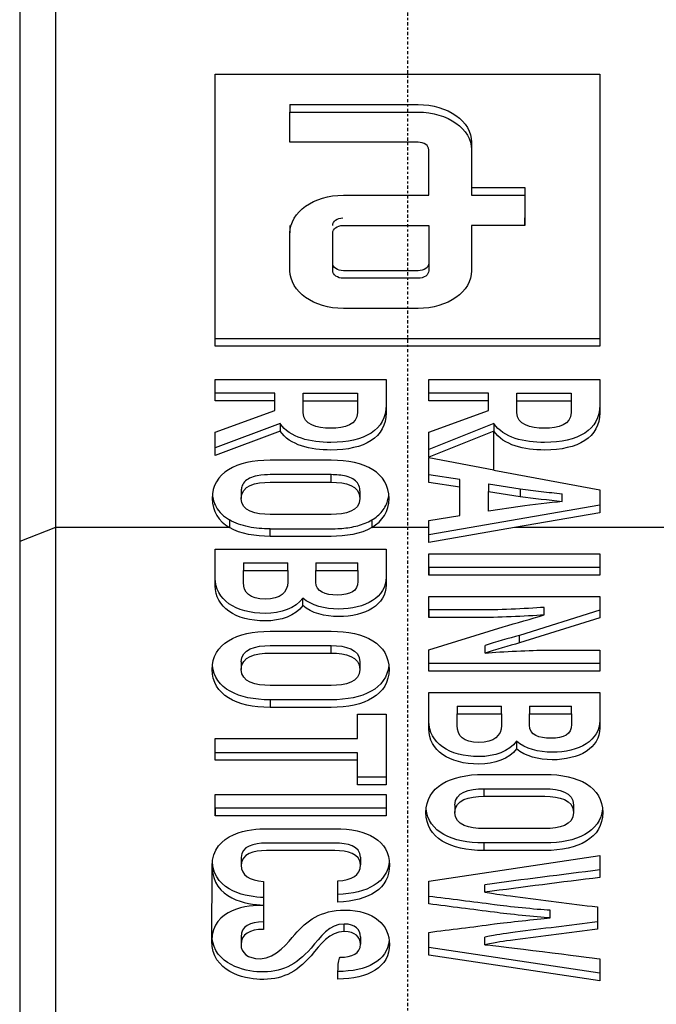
# Model space of a CAD drawing. Header units: millimetres. Extents: x 0 to 4378, y 0 to 2376.
# Tile 236 of 256: x 2197 to 2226, y 1161 to 1207. Entities that reach past the tile are written whole.
import ezdxf

# ---------------------------------------------------------------- set-up
doc = ezdxf.new("R2010")
doc.units = ezdxf.units.MM
doc.header["$LTSCALE"] = 0.2
doc.linetypes.add('CENTER2', pattern=[1.125, 0.75, -0.125, 0.125, -0.125])
doc.layers.add('02_Center Line', color=1, linetype='CENTER2')

# ---------------------------------------------------------------- blocks, each defined once
blk = doc.blocks.new('A$C8e57dc05')
for p, q in [((-18.144, 614.82), (-18.145, 580.609)), ((-9.001, 589.74), (-9.001, 602.468)), ((-9.001, 602.468), (8.999, 602.468)), ((8.999, 602.468), (8.999, 589.74)), ((-5.501, 601.053), (-5.501, 600.7)), ((-5.501, 599.286), (-5.501, 600.7)), ((2.999, 597.164), (5.499, 597.164)), ((2.999, 597.164), (2.999, 596.811)), ((2.999, 596.811), (5.499, 596.811)), ((5.499, 597.164), (5.499, 596.811)), ((5.499, 596.811), (5.499, 595.397)), ((-5.501, 595.397), (-5.501, 595.043)), ((5.499, 595.397), (2.999, 595.397)), ((5.499, 595.397), (5.499, 595.75)), ((2.999, 593.629), (2.999, 593.275)), ((-9.001, 589.74), (-9.001, 590.093)), ((8.999, 590.093), (-9.001, 590.093)), ((8.999, 589.74), (-9.001, 589.74)), ((-9.002, 587.187), (-9.002, 588.181)), ((-9.002, 588.181), (-1.001, 588.181)), ((0.999, 587.187), (0.999, 588.181)), ((0.999, 588.181), (8.999, 588.181)), ((-6.213, 587.541), (-9.002, 587.541)), ((-9.002, 587.187), (-9.002, 587.541)), ((-6.213, 587.187), (-6.213, 587.541)), ((-4.876, 587.187), (-4.876, 587.541)), ((-4.876, 587.541), (-2.339, 587.541)), ((-2.339, 587.541), (-2.339, 587.187)), ((3.787, 587.541), (0.999, 587.541)), ((0.999, 587.187), (0.999, 587.541)), ((3.787, 587.187), (3.787, 587.541)), ((5.125, 587.187), (5.125, 587.541)), ((5.125, 587.541), (7.662, 587.541)), ((7.662, 587.541), (7.662, 587.187)), ((-6.213, 587.187), (-9.002, 587.187)), ((-6.213, 586.735), (-6.213, 587.187)), ((-4.876, 587.187), (-2.339, 587.187)), ((3.787, 587.187), (0.999, 587.187)), ((3.787, 586.735), (3.787, 587.187)), ((5.125, 587.187), (7.662, 587.187)), ((-9.002, 585.725), (-6.213, 586.735)), ((-2.339, 586.991), (-2.339, 586.638)), ((0.999, 585.725), (3.787, 586.735)), ((7.662, 586.991), (7.662, 586.638)), ((-5.961, 586.127), (-9.002, 584.987)), ((-5.961, 585.773), (-9.002, 584.634)), ((-9.002, 584.634), (-9.002, 585.725)), ((-5.961, 586.127), (-5.961, 585.773)), ((4.039, 586.127), (0.999, 584.902)), ((4.039, 585.773), (0.999, 584.548)), ((0.999, 584.548), (0.999, 585.725)), ((0.999, 584.902), (0.999, 585.725)), ((4.039, 586.127), (4.039, 585.773)), ((4.039, 583.947), (4.039, 585.773)), ((-9.002, 584.634), (-9.002, 584.987)), ((0.999, 584.548), (0.999, 584.902)), ((0.999, 584.548), (0.999, 584.519)), ((0.999, 583.37), (0.999, 584.519)), ((0.999, 583.723), (0.999, 584.519)), ((4.039, 583.947), (0.999, 584.519)), ((4.039, 583.947), (8.999, 583.014)), ((-3.573, 583.378), (-3.573, 583.731)), ((2.45, 583.497), (0.999, 583.723)), ((0.999, 583.37), (0.999, 583.723)), ((2.45, 583.143), (2.45, 583.497)), ((-7.779, 582.972), (-7.779, 582.618)), ((-2.224, 582.972), (-2.224, 582.618)), ((2.45, 583.143), (0.999, 583.37)), ((2.45, 581.818), (2.45, 583.143)), ((3.787, 583.295), (3.787, 582.941)), ((3.787, 583.295), (5.273, 583.069)), ((3.787, 582.941), (5.273, 582.715)), ((3.787, 582.02), (3.787, 582.941)), ((5.273, 583.069), (5.273, 582.715)), ((8.999, 583.014), (8.999, 581.947)), ((7.239, 582.473), (7.239, 582.826)), ((8.999, 582.301), (0.999, 580.911)), ((5.273, 582.246), (3.787, 582.02)), ((-8.328, 581.609), (-8.328, 581.255)), ((-1.675, 581.609), (-1.675, 581.255)), ((0.999, 581.592), (2.45, 581.818)), ((0.999, 581.255), (0.999, 581.592)), ((8.999, 581.947), (5.014, 581.255)), ((-16.474, 581.255), (-18.145, 580.609)), ((-8.328, 581.255), (-16.474, 581.255)), ((-6.43, 580.84), (-6.43, 581.194)), ((0.999, 581.255), (-1.675, 581.255)), ((5.014, 581.255), (0.999, 580.557)), ((0.999, 580.557), (0.999, 581.255)), ((16.474, 581.255), (5.014, 581.255)), ((-18.145, 580.609), (-18.145, 546.395)), ((-9.002, 580.238), (-1.001, 580.238)), ((0.999, 579.024), (0.999, 580.018)), ((0.999, 580.018), (8.999, 580.018)), ((8.999, 580.018), (8.999, 579.024)), ((-7.676, 579.598), (-7.676, 579.244)), ((-7.676, 579.598), (-5.607, 579.598)), ((-7.676, 579.244), (-5.607, 579.244)), ((-5.607, 579.244), (-5.607, 579.598)), ((-4.293, 579.598), (-4.293, 579.244)), ((-4.293, 579.598), (-2.327, 579.598)), ((-4.293, 579.244), (-2.327, 579.244)), ((-2.327, 579.244), (-2.327, 579.598)), ((8.999, 579.378), (0.999, 579.378)), ((0.999, 579.378), (0.999, 579.024)), ((-5.607, 579.048), (-5.607, 578.695)), ((-2.327, 579.089), (-2.327, 578.735)), ((8.999, 579.024), (0.999, 579.024)), ((-4.898, 577.603), (-4.898, 577.957)), ((0.999, 577.044), (0.999, 578.022)), ((0.999, 578.022), (8.999, 578.022)), ((8.999, 578.022), (8.999, 577.036)), ((0.999, 577.398), (0.999, 577.044)), ((6.393, 577.165), (6.393, 577.519)), ((8.999, 577.39), (5.239, 576.21)), ((8.999, 577.036), (5.239, 575.856)), ((0.999, 575.525), (4.473, 576.616)), ((5.239, 575.856), (5.239, 576.21)), ((-3.573, 575.378), (-3.573, 575.731)), ((3.639, 575.379), (3.639, 575.733)), ((0.999, 574.539), (0.999, 575.525)), ((8.999, 575.517), (8.999, 574.539)), ((-7.779, 574.972), (-7.779, 574.618)), ((-2.224, 574.972), (-2.224, 574.618)), ((8.999, 574.892), (0.999, 574.892)), ((0.999, 574.539), (0.999, 574.892)), ((8.999, 574.539), (0.999, 574.539)), ((0.999, 573.537), (8.999, 573.536)), ((-6.43, 573.193), (-6.43, 572.84)), ((2.325, 572.896), (2.325, 572.542)), ((2.325, 572.896), (4.393, 572.896)), ((4.393, 572.542), (4.393, 572.896)), ((5.708, 572.896), (5.708, 572.542)), ((5.708, 572.896), (7.673, 572.896)), ((7.673, 572.542), (7.673, 572.896)), ((-2.338, 572.519), (-1.001, 572.519)), ((-2.338, 571.379), (-2.338, 572.519)), ((-1.001, 572.519), (-1.001, 569.221)), ((2.325, 572.542), (4.393, 572.542)), ((4.393, 572.346), (4.393, 571.993)), ((5.708, 572.542), (7.673, 572.542)), ((7.673, 572.387), (7.673, 572.033)), ((-2.338, 571.379), (-2.338, 571.733)), ((-9.002, 571.379), (-2.338, 571.379)), ((-9.002, 570.361), (-9.002, 571.379)), ((5.102, 571.255), (5.102, 570.902)), ((-2.338, 570.714), (-9.002, 570.714)), ((-9.002, 570.361), (-9.002, 570.714)), ((-2.338, 570.361), (-2.338, 570.714)), ((-2.338, 570.361), (-9.002, 570.361)), ((-2.338, 569.221), (-2.338, 570.361)), ((-1.001, 569.575), (-2.338, 569.575)), ((-2.338, 569.221), (-2.338, 569.575)), ((-1.001, 569.221), (-2.338, 569.221)), ((-9.002, 568.759), (-1.001, 568.759)), ((-9.002, 567.765), (-9.002, 568.759)), ((-1.001, 568.759), (-1.001, 567.765)), ((3.57, 569.03), (3.57, 568.676)), ((2.222, 568.27), (2.222, 567.917)), ((7.776, 568.27), (7.776, 567.917)), ((-1.001, 568.118), (-9.002, 568.118)), ((-9.002, 568.118), (-9.002, 567.765)), ((-1.001, 567.765), (-9.002, 567.765)), ((3.57, 566.492), (3.57, 566.139)), ((0.992, 564.701), (9.006, 565.909)), ((9.006, 565.909), (9.006, 564.881)), ((-7.779, 565.816), (-7.779, 565.462)), ((-2.201, 565.824), (-2.201, 565.47)), ((-9.161, 561.933), (-9.139, 565.404)), ((-6.739, 564.694), (-6.739, 563.583)), ((-3.264, 563.723), (-3.264, 564.717)), ((0.992, 563.64), (0.992, 564.701)), ((3.623, 564.185), (3.623, 564.538)), ((-3.264, 563.723), (-3.264, 564.076)), ((-6.739, 563.583), (-6.739, 563.568)), ((0.992, 563.64), (0.992, 563.994)), ((-6.739, 563.568), (-6.739, 562.45)), ((6.67, 562.987), (6.67, 563.341)), ((8.891, 563.497), (8.891, 562.453)), ((-2.956, 562.345), (-2.956, 562.698)), ((0.992, 561.25), (0.992, 562.31)), ((-7.79, 562.1), (-7.79, 561.747)), ((-2.201, 562.108), (-2.201, 561.755)), ((3.623, 561.733), (3.623, 562.087)), ((9.006, 560.395), (0.992, 561.603)), ((0.992, 561.25), (0.992, 561.603)), ((9.006, 560.041), (0.992, 561.25)), ((9.006, 561.069), (9.006, 560.041))]:
    blk.add_line(p, q)
blk.add_ellipse((24.582, 542.895), major_axis=(33.547, -19.792), ratio=0.183957, start_param=3.24645, end_param=3.249702)
for points, knots in [([(-16.474, 615.475), (-16.474, 609.772), (-16.474, 604.069), (-16.474, 592.662), (-16.474, 586.959), (-16.474, 581.255)], [0, 0, 0, 0, 2.419796, 2.419796, 4.839591, 4.839591, 4.839591, 4.839591]), ([(-5.501, 601.053), (-3.501, 601.053), (-1.501, 601.053), (0.499, 601.053), (1.88, 601.053), (2.999, 600.262), (2.999, 599.286), (2.999, 598.579), (2.999, 597.871), (2.999, 597.164)], [-1, -1, -1, -1, -0.550361, -0.550361, -0.550361, -0.224809, -0.224809, -0.224809, 0, 0, 0, 0]), ([(-5.501, 600.7), (-3.501, 600.7), (-1.501, 600.7), (0.499, 600.7), (1.88, 600.7), (2.999, 599.908), (2.999, 598.932), (2.999, 598.225), (2.999, 597.518), (2.999, 596.811)], [0, 0, 0, 0, 0.449639, 0.449639, 0.449639, 0.775191, 0.775191, 0.775191, 1, 1, 1, 1]), ([(0.999, 596.811), (0.999, 597.518), (0.999, 598.225), (0.999, 598.932), (0.999, 599.127), (0.775, 599.286), (0.499, 599.286), (-1.501, 599.286), (-3.501, 599.286), (-5.501, 599.286)], [0, 0, 0, 0, 0.303977, 0.303977, 0.303977, 0.392019, 0.392019, 0.392019, 1, 1, 1, 1]), ([(2.999, 595.397), (2.999, 595.161), (2.999, 594.925), (2.999, 594.218), (2.999, 593.747), (2.999, 593.275), (2.999, 592.299), (1.88, 591.508), (0.499, 591.508), (-0.668, 591.508), (-1.835, 591.508), (-3.001, 591.508), (-4.382, 591.508), (-5.501, 592.299), (-5.501, 593.275), (-5.501, 593.865), (-5.501, 594.454), (-5.501, 595.043), (-5.501, 596.019), (-4.382, 596.811), (-3.001, 596.811), (-1.668, 596.811), (-0.335, 596.811), (0.999, 596.811)], [0, 0, 0, 0, 0.038412, 0.038412, 0.115241, 0.115241, 0.115241, 0.282114, 0.282114, 0.282114, 0.416564, 0.416564, 0.416564, 0.583435, 0.583435, 0.583435, 0.679472, 0.679472, 0.679472, 0.846346, 0.846346, 0.846346, 1, 1, 1, 1]), ([(0.999, 595.397), (0.999, 595.161), (0.999, 594.925), (0.999, 594.689), (0.999, 594.218), (0.999, 593.747), (0.999, 593.275), (0.999, 593.08), (0.775, 592.922), (0.499, 592.922), (-0.668, 592.922), (-1.835, 592.922), (-3.001, 592.922), (-3.277, 592.922), (-3.501, 593.08), (-3.501, 593.275), (-3.501, 593.865), (-3.501, 594.454), (-3.501, 595.043), (-3.501, 595.231), (-3.292, 595.385), (-3.028, 595.395)], [-1, -1, -1, -1, -0.913571, -0.913571, -0.913571, -0.740702, -0.740702, -0.740702, -0.665612, -0.665612, -0.665612, -0.363091, -0.363091, -0.363091, -0.288004, -0.288004, -0.288004, -0.071917, -0.071917, -0.071917, 0, 0, 0, 0]), ([(0.999, 595.397), (0.999, 595.279), (0.999, 595.161), (0.999, 595.043), (0.999, 594.572), (0.999, 594.1), (0.999, 593.629), (0.999, 593.433), (0.775, 593.275), (0.499, 593.275), (-0.668, 593.275), (-1.835, 593.275), (-3.001, 593.275), (-3.277, 593.275), (-3.501, 593.434), (-3.501, 593.629), (-3.501, 594.1), (-3.501, 594.572), (-3.501, 595.043)], [0.043214, 0.043214, 0.043214, 0.043214, 0.0864295, 0.0864295, 0.0864295, 0.2592981, 0.2592981, 0.2592981, 0.3343884, 0.3343884, 0.3343884, 0.6369091, 0.6369091, 0.6369091, 0.7119959, 0.7119959, 0.7119959, 0.8848698, 0.8848698, 0.8848698, 0.8848698]), ([(-1.001, 588.181), (-1.001, 587.782), (-1.001, 587.383), (-1.001, 586.983), (-1.001, 585.828), (-2.023, 585.238), (-3.584, 585.238), (-4.541, 585.238), (-5.507, 585.456), (-5.961, 586.127)], [0.0513777, 0.0513777, 0.0513777, 0.0513777, 0.2254885, 0.2254885, 0.2254885, 0.6893904, 0.6893904, 0.6893904, 1, 1, 1, 1]), ([(-1.001, 588.181), (-1.001, 587.664), (-1.001, 587.147), (-1.001, 586.63), (-1.001, 585.474), (-2.023, 584.884), (-3.584, 584.884), (-4.541, 584.884), (-5.507, 585.102), (-5.961, 585.773)], [-1, -1, -1, -1, -0.774512, -0.774512, -0.774512, -0.31061, -0.31061, -0.31061, 0, 0, 0, 0]), ([(8.999, 588.181), (8.999, 587.664), (8.999, 587.147), (8.999, 586.63), (8.999, 585.474), (7.978, 584.884), (6.416, 584.884), (5.46, 584.884), (4.494, 585.102), (4.039, 585.773)], [-1, -1, -1, -1, -0.77451, -0.77451, -0.77451, -0.310605, -0.310605, -0.310605, 0, 0, 0, 0]), ([(8.999, 588.181), (8.999, 587.782), (8.999, 587.382), (8.999, 586.983), (8.999, 585.828), (7.978, 585.238), (6.416, 585.238), (5.46, 585.238), (4.494, 585.455), (4.039, 586.127)], [0.0513781, 0.0513781, 0.0513781, 0.0513781, 0.2254898, 0.2254898, 0.2254898, 0.6893947, 0.6893947, 0.6893947, 1, 1, 1, 1]), ([(-2.339, 587.187), (-2.339, 587.004), (-2.339, 586.821), (-2.339, 586.638), (-2.339, 586.073), (-2.936, 585.902), (-3.596, 585.902), (-4.251, 585.902), (-4.876, 586.067), (-4.876, 586.638), (-4.876, 586.821), (-4.876, 587.004), (-4.876, 587.187)], [0, 0, 0, 0, 0.134339, 0.134339, 0.134339, 0.49771, 0.49771, 0.49771, 0.865661, 0.865661, 0.865661, 1, 1, 1, 1]), ([(7.662, 587.187), (7.662, 587.004), (7.662, 586.821), (7.662, 586.638), (7.662, 586.073), (7.065, 585.902), (6.405, 585.902), (5.749, 585.902), (5.125, 586.067), (5.125, 586.638), (5.125, 586.821), (5.125, 587.004), (5.125, 587.187)], [0, 0, 0, 0, 0.134339, 0.134339, 0.134339, 0.497734, 0.497734, 0.497734, 0.865661, 0.865661, 0.865661, 1, 1, 1, 1]), ([(-3.573, 584.404), (-4.525, 584.404), (-5.478, 584.404), (-6.43, 584.404), (-8.007, 584.404), (-9.139, 583.814), (-9.139, 582.618), (-9.139, 582.011), (-8.841, 581.554), (-8.328, 581.255)], [0, 0, 0, 0, 0.287667, 0.287667, 0.287667, 0.758338, 0.758338, 0.758338, 1, 1, 1, 1]), ([(-1.675, 581.255), (-1.162, 581.554), (-0.864, 582.011), (-0.864, 582.618), (-0.864, 583.814), (-1.995, 584.404), (-3.573, 584.404)], [0, 0, 0, 0, 0.339246, 0.339246, 0.339246, 1, 1, 1, 1]), ([(-3.573, 583.731), (-4.522, 583.731), (-5.471, 583.731), (-6.589, 583.731), (-6.783, 583.729), (-7.161, 583.651), (-7.281, 583.614), (-7.483, 583.515), (-7.563, 583.457), (-7.69, 583.317), (-7.732, 583.238), (-7.771, 583.096), (-7.779, 583.033), (-7.779, 582.972)], [-0.7927753, -0.7927753, -0.7927753, -0.7927753, -0.3891662, -0.3891662, -0.3170254, -0.3170254, -0.2817232, -0.2817232, -0.250002, -0.250002, -0.2174373, -0.2174373, -0.1940065, -0.1940065, -0.1940065, -0.1940065]), ([(-2.224, 582.972), (-2.224, 583.013), (-2.227, 583.05), (-2.246, 583.175), (-2.281, 583.267), (-2.399, 583.419), (-2.467, 583.478), (-2.644, 583.582), (-2.751, 583.623), (-3.085, 583.712), (-3.336, 583.731), (-3.573, 583.731)], [-0.1932257, -0.1932257, -0.1932257, -0.1932257, -0.1807153, -0.1807153, -0.1400567, -0.1400567, -0.1071003, -0.1071003, -0.0709763, -0.0709763, 0, 0, 0, 0]), ([(-6.43, 581.867), (-7.099, 581.867), (-7.779, 582.018), (-7.779, 582.618), (-7.779, 583.217), (-7.105, 583.378), (-6.43, 583.378), (-5.478, 583.378), (-4.525, 583.378), (-3.573, 583.378)], [0, 0, 0, 0, 0.304656, 0.304656, 0.304656, 0.60969, 0.60969, 0.60969, 1, 1, 1, 1]), ([(-3.573, 583.378), (-2.898, 583.378), (-2.224, 583.217), (-2.224, 582.618), (-2.224, 582.018), (-2.904, 581.867), (-3.573, 581.867), (-4.525, 581.867), (-5.478, 581.867), (-6.43, 581.867)], [0, 0, 0, 0, 0.305042, 0.305042, 0.305042, 0.609705, 0.609705, 0.609705, 1, 1, 1, 1]), ([(5.273, 583.069), (5.599, 583.021), (5.927, 582.982), (6.584, 582.907), (6.912, 582.87), (7.239, 582.826)], [0, 0, 0, 0, 0.0997943, 0.0997943, 0.1997152, 0.1997152, 0.1997152, 0.1997152]), ([(-9.13, 582.796), (-9.112, 582.613), (-9.061, 582.415), (-8.886, 582.101), (-8.799, 581.987), (-8.587, 581.78), (-8.465, 581.689), (-8.328, 581.609)], [0.7312242, 0.7312242, 0.7312242, 0.7312242, 0.8014754, 0.8014754, 0.8452567, 0.8452567, 0.8876919, 0.8876919, 0.8876919, 0.8876919]), ([(-1.675, 581.609), (-1.477, 581.724), (-1.314, 581.861), (-1.051, 582.187), (-0.963, 582.371), (-0.894, 582.638), (-0.881, 582.716), (-0.873, 582.796)], [0, 0, 0, 0, 0.0767971, 0.0767971, 0.1592637, 0.1592637, 0.1917762, 0.1917762, 0.1917762, 0.1917762]), ([(-6.43, 581.194), (-6.769, 581.194), (-7.114, 581.221), (-7.601, 581.32), (-7.758, 581.362), (-8.058, 581.469), (-8.199, 581.533), (-8.328, 581.609)], [-0.202321, -0.202321, -0.202321, -0.202321, -0.1006963, -0.1006963, -0.0503525, -0.0503525, 0, 0, 0, 0]), ([(-6.43, 581.194), (-5.845, 581.194), (-5.259, 581.194), (-3.509, 581.194), (-3.314, 581.194), (-2.819, 581.237), (-2.568, 581.278), (-2.092, 581.407), (-1.871, 581.494), (-1.675, 581.609)], [0, 0, 0, 0, 0.175601, 0.175601, 0.524981, 0.524981, 0.891263, 0.891263, 1.255743, 1.255743, 1.255743, 1.255743]), ([(-16.474, 581.255), (-16.474, 575.551), (-16.474, 569.848), (-16.474, 558.441), (-16.474, 552.737), (-16.474, 547.033)], [0.000001, 0.000001, 0.000001, 0.000001, 2.419796, 2.419796, 4.839592, 4.839592, 4.839592, 4.839592]), ([(-1.675, 581.255), (-2.195, 580.951), (-2.892, 580.84), (-3.573, 580.84), (-4.525, 580.84), (-5.478, 580.84), (-6.43, 580.84)], [-1, -1, -1, -1, -0.569777, -0.569777, -0.569777, 0, 0, 0, 0]), ([(-4.898, 577.957), (-5.237, 577.478), (-5.929, 577.238), (-6.659, 577.238), (-8.061, 577.238), (-9.002, 577.89), (-9.002, 578.887), (-9.002, 579.337), (-9.002, 579.788), (-9.002, 580.238)], [0, 0, 0, 0, 0.2565884, 0.2565884, 0.2565884, 0.7259063, 0.7259063, 0.7259063, 0.9431712, 0.9431712, 0.9431712, 0.9431712]), ([(-4.898, 577.603), (-5.237, 577.125), (-5.929, 576.884), (-6.659, 576.884), (-8.061, 576.884), (-9.002, 577.536), (-9.002, 578.533), (-9.002, 579.101), (-9.002, 579.67), (-9.002, 580.238)], [0, 0, 0, 0, 0.256588, 0.256588, 0.256588, 0.725906, 0.725906, 0.725906, 1, 1, 1, 1]), ([(-1.001, 580.238), (-1.001, 579.804), (-1.001, 579.369), (-1.001, 578.935), (-1.001, 577.991), (-1.964, 577.44), (-3.23, 577.44), (-3.842, 577.44), (-4.508, 577.601), (-4.898, 577.957)], [0.0614547, 0.0614547, 0.0614547, 0.0614547, 0.2879923, 0.2879923, 0.2879923, 0.7599082, 0.7599082, 0.7599082, 1, 1, 1, 1]), ([(-1.001, 580.238), (-1.001, 579.686), (-1.001, 579.134), (-1.001, 578.581), (-1.001, 577.638), (-1.964, 577.086), (-3.23, 577.086), (-3.842, 577.086), (-4.508, 577.247), (-4.898, 577.603)], [0, 0, 0, 0, 0.287992, 0.287992, 0.287992, 0.759908, 0.759908, 0.759908, 1, 1, 1, 1]), ([(-5.607, 579.244), (-5.607, 579.061), (-5.607, 578.878), (-5.607, 578.695), (-5.607, 578.214), (-5.935, 577.903), (-6.659, 577.903), (-7.388, 577.903), (-7.676, 578.213), (-7.676, 578.687), (-7.676, 578.872), (-7.676, 579.058), (-7.676, 579.244)], [-1, -1, -1, -1, -0.857197, -0.857197, -0.857197, -0.498445, -0.498445, -0.498445, -0.144903, -0.144903, -0.144903, 0, 0, 0, 0]), ([(-2.327, 579.244), (-2.327, 579.074), (-2.327, 578.905), (-2.327, 578.735), (-2.327, 578.278), (-2.679, 578.096), (-3.287, 578.096), (-3.84, 578.096), (-4.293, 578.244), (-4.293, 578.703), (-4.293, 578.883), (-4.293, 579.064), (-4.293, 579.244)], [-1, -1, -1, -1, -0.85237, -0.85237, -0.85237, -0.505774, -0.505774, -0.505774, -0.157036, -0.157036, -0.157036, 0, 0, 0, 0]), ([(6.393, 577.519), (5.526, 577.449), (4.169, 577.398), (3.296, 577.398), (2.53, 577.398), (1.765, 577.398), (0.999, 577.398)], [0, 0, 0, 0, 0.574741, 0.574741, 0.574741, 1, 1, 1, 1]), ([(6.393, 577.165), (5.526, 577.095), (4.169, 577.044), (3.296, 577.044), (2.53, 577.044), (1.765, 577.044), (0.999, 577.044)], [0, 0, 0, 0, 0.574741, 0.574741, 0.574741, 1, 1, 1, 1]), ([(-6.43, 572.84), (-7.997, 572.84), (-9.139, 573.424), (-9.139, 575.814), (-8.007, 576.404), (-6.43, 576.404), (-5.478, 576.404), (-4.525, 576.404), (-3.573, 576.404)], [0, 0, 0, 0, 0.382465, 0.382465, 0.765737, 0.765737, 0.765737, 1, 1, 1, 1]), ([(-3.573, 576.404), (-1.995, 576.404), (-0.864, 575.814), (-0.864, 573.424), (-2.005, 572.84), (-3.573, 572.84), (-4.525, 572.84), (-5.478, 572.84), (-6.43, 572.84)], [0, 0, 0, 0, 0.383273, 0.383273, 0.76574, 0.76574, 0.76574, 1, 1, 1, 1]), ([(-7.779, 574.972), (-7.779, 575.571), (-7.105, 575.731), (-6.43, 575.731), (-5.478, 575.731), (-4.525, 575.731), (-3.573, 575.731)], [-0.6953384, -0.6953384, -0.6953384, -0.6953384, -0.3903152, -0.3903152, -0.3903152, 0, 0, 0, 0]), ([(-3.573, 575.731), (-2.898, 575.731), (-2.224, 575.57), (-2.224, 574.972), (-2.224, 574.972), (-2.224, 574.972), (-2.224, 574.972)], [-1, -1, -1, -1, -0.6949672, -0.6949672, -0.6949672, -0.6949651, -0.6949651, -0.6949651, -0.6949651]), ([(-6.43, 573.866), (-7.099, 573.866), (-7.779, 574.018), (-7.779, 574.618), (-7.779, 575.217), (-7.105, 575.378), (-6.43, 575.378), (-5.478, 575.378), (-4.525, 575.378), (-3.573, 575.378)], [-1, -1, -1, -1, -0.69534, -0.69534, -0.69534, -0.390315, -0.390315, -0.390315, 0, 0, 0, 0]), ([(-3.573, 575.378), (-2.898, 575.378), (-2.224, 575.217), (-2.224, 574.618), (-2.224, 574.018), (-2.904, 573.866), (-3.573, 573.866), (-4.525, 573.866), (-5.478, 573.866), (-6.43, 573.866)], [-1, -1, -1, -1, -0.694967, -0.694967, -0.694967, -0.3903, -0.3903, -0.3903, 0, 0, 0, 0]), ([(3.639, 575.379), (4.449, 575.452), (5.748, 575.517), (6.565, 575.517), (7.376, 575.517), (8.188, 575.517), (8.999, 575.517)], [0, 0, 0, 0, 0.546656, 0.546656, 0.546656, 1, 1, 1, 1]), ([(-0.873, 574.795), (-0.98, 573.72), (-2.084, 573.193), (-3.573, 573.193), (-4.525, 573.193), (-5.478, 573.193), (-6.43, 573.193)], [0.4025896, 0.4025896, 0.4025896, 0.4025896, 0.76574, 0.76574, 0.76574, 1, 1, 1, 1]), ([(5.102, 570.902), (4.763, 570.423), (4.072, 570.183), (3.342, 570.183), (1.939, 570.183), (0.999, 570.835), (0.999, 571.831), (0.999, 572.4), (0.999, 572.968), (0.999, 573.537)], [0, 0, 0, 0, 0.256607, 0.256607, 0.256607, 0.725911, 0.725911, 0.725911, 1, 1, 1, 1]), ([(5.102, 571.255), (4.763, 570.777), (4.072, 570.536), (3.342, 570.536), (1.939, 570.536), (0.999, 571.188), (0.999, 572.185), (0.999, 572.635), (0.999, 573.086), (0.999, 573.537)], [0, 0, 0, 0, 0.2566068, 0.2566068, 0.2566068, 0.7259114, 0.7259114, 0.7259114, 0.9431722, 0.9431722, 0.9431722, 0.9431722]), ([(8.999, 573.536), (8.999, 572.984), (8.999, 572.432), (8.999, 571.88), (8.999, 570.936), (8.036, 570.385), (6.77, 570.385), (6.159, 570.385), (5.493, 570.545), (5.102, 570.902)], [0, 0, 0, 0, 0.287994, 0.287994, 0.287994, 0.759913, 0.759913, 0.759913, 1, 1, 1, 1]), ([(8.999, 573.536), (8.999, 573.102), (8.999, 572.668), (8.999, 572.233), (8.999, 571.29), (8.036, 570.738), (6.77, 570.738), (6.159, 570.738), (5.493, 570.899), (5.102, 571.255)], [0.0614551, 0.0614551, 0.0614551, 0.0614551, 0.2879943, 0.2879943, 0.2879943, 0.7599134, 0.7599134, 0.7599134, 1, 1, 1, 1]), ([(4.393, 572.542), (4.393, 572.359), (4.393, 572.176), (4.393, 571.993), (4.393, 571.513), (4.065, 571.201), (3.342, 571.201), (2.613, 571.201), (2.325, 571.512), (2.325, 571.985), (2.325, 572.171), (2.325, 572.357), (2.325, 572.542)], [-1, -1, -1, -1, -0.857225, -0.857225, -0.857225, -0.498438, -0.498438, -0.498438, -0.144876, -0.144876, -0.144876, 0, 0, 0, 0]), ([(7.673, 572.542), (7.673, 572.373), (7.673, 572.203), (7.673, 572.033), (7.673, 571.576), (7.321, 571.395), (6.713, 571.395), (6.16, 571.395), (5.708, 571.542), (5.708, 572.001), (5.708, 572.181), (5.708, 572.362), (5.708, 572.542)], [-1, -1, -1, -1, -0.852363, -0.852363, -0.852363, -0.505729, -0.505729, -0.505729, -0.157013, -0.157013, -0.157013, 0, 0, 0, 0]), ([(3.57, 566.139), (2.003, 566.139), (0.862, 566.723), (0.862, 569.113), (1.993, 569.703), (3.57, 569.702), (4.523, 569.702), (5.475, 569.702), (6.428, 569.702)], [0, 0, 0, 0, 0.38247, 0.38247, 0.765736, 0.765736, 0.765736, 1, 1, 1, 1]), ([(6.428, 569.702), (8.005, 569.702), (9.136, 569.113), (9.136, 566.722), (7.995, 566.139), (6.428, 566.139), (5.475, 566.139), (4.523, 566.139), (3.57, 566.139)], [0, 0, 0, 0, 0.383267, 0.383267, 0.765738, 0.765738, 0.765738, 1, 1, 1, 1]), ([(6.428, 567.165), (5.475, 567.165), (4.523, 567.165), (3.57, 567.165), (2.901, 567.165), (2.222, 567.316), (2.222, 567.917), (2.222, 568.516), (2.896, 568.676), (3.57, 568.676)], [-1, -1, -1, -1, -0.609692, -0.609692, -0.609692, -0.305025, -0.305025, -0.305025, 0, 0, 0, 0]), ([(3.57, 569.03), (4.523, 569.03), (5.475, 569.03), (6.428, 569.03), (7.102, 569.03), (7.776, 568.869), (7.776, 568.27), (7.776, 568.27), (7.776, 568.27), (7.776, 568.27)], [-1, -1, -1, -1, -0.6096919, -0.6096919, -0.6096919, -0.3046671, -0.3046671, -0.3046671, -0.304665, -0.304665, -0.304665, -0.304665]), ([(3.57, 568.676), (4.523, 568.676), (5.475, 568.676), (6.428, 568.676), (7.102, 568.676), (7.776, 568.515), (7.776, 567.917), (7.776, 567.316), (7.097, 567.165), (6.428, 567.165)], [-1, -1, -1, -1, -0.609692, -0.609692, -0.609692, -0.304667, -0.304667, -0.304667, 0, 0, 0, 0]), ([(9.128, 568.094), (9.02, 567.018), (7.916, 566.492), (6.428, 566.492), (5.475, 566.492), (4.523, 566.492), (3.57, 566.492)], [0.4025844, 0.4025844, 0.4025844, 0.4025844, 0.7657379, 0.7657379, 0.7657379, 1, 1, 1, 1]), ([(-9.139, 565.404), (-9.139, 565.404), (-9.139, 565.404), (-9.139, 565.404), (-9.139, 567.004), (-7.316, 567.159), (-6.601, 567.159), (-5.535, 567.159), (-4.468, 567.159), (-3.401, 567.159), (-1.88, 567.159), (-0.841, 566.609), (-0.841, 565.462), (-0.841, 564.357), (-1.778, 563.793), (-3.264, 563.723)], [0.2100652, 0.2100652, 0.2100652, 0.2100652, 0.2100658, 0.2100658, 0.2100658, 0.4258278, 0.4258278, 0.4258278, 0.5799191, 0.5799191, 0.5799191, 0.7937612, 0.7937612, 0.7937612, 1, 1, 1, 1]), ([(-2.201, 565.824), (-2.201, 565.824), (-2.201, 565.824), (-2.201, 565.824), (-2.201, 566.355), (-2.814, 566.487), (-3.401, 566.487), (-4.468, 566.487), (-5.535, 566.487), (-6.601, 566.487), (-7.201, 566.487), (-7.779, 566.342), (-7.779, 565.816)], [0.172561, 0.172561, 0.172561, 0.172561, 0.1725626, 0.1725626, 0.1725626, 0.3545798, 0.3545798, 0.3545798, 0.6489585, 0.6489585, 0.6489585, 0.8288884, 0.8288884, 0.8288884, 0.8288884]), ([(-3.264, 564.717), (-2.604, 564.762), (-2.201, 564.96), (-2.201, 565.47), (-2.201, 566.002), (-2.814, 566.133), (-3.401, 566.133), (-4.468, 566.133), (-5.535, 566.133), (-6.601, 566.133), (-7.201, 566.133), (-7.779, 565.988), (-7.779, 565.462), (-7.779, 564.959), (-7.404, 564.748), (-6.739, 564.694)], [0, 0, 0, 0, 0.172563, 0.172563, 0.172563, 0.35458, 0.35458, 0.35458, 0.648959, 0.648959, 0.648959, 0.82889, 0.82889, 0.82889, 1, 1, 1, 1]), ([(3.623, 564.185), (4.258, 564.091), (4.396, 564.072), (5.035, 563.99), (6.32, 563.826), (7.606, 563.662), (8.891, 563.497)], [0, 0, 0, 0, 0.268564, 0.268564, 0.268564, 1, 1, 1, 1]), ([(6.67, 563.341), (6.001, 563.382), (4.725, 563.515), (4.065, 563.603), (3.042, 563.739), (2.017, 563.865), (0.992, 563.994)], [0, 0, 0, 0, 0.457456, 0.457456, 0.457456, 1, 1, 1, 1]), ([(6.67, 562.987), (6.001, 563.029), (4.725, 563.161), (4.065, 563.249), (3.042, 563.385), (2.017, 563.511), (0.992, 563.64)], [0, 0, 0, 0, 0.457456, 0.457456, 0.457456, 1, 1, 1, 1]), ([(-6.739, 562.45), (-7.375, 562.442), (-7.79, 562.229), (-7.79, 561.747), (-7.79, 561.353), (-7.492, 561.076), (-6.899, 561.076), (-6.121, 561.076), (-5.574, 561.877), (-5.27, 562.215), (-4.712, 562.836), (-4.082, 563.355), (-2.921, 563.355), (-1.572, 563.355), (-0.841, 562.632), (-0.841, 561.755), (-0.841, 560.678), (-1.823, 560.13), (-3.264, 560.122)], [0, 0, 0, 0, 0.1058489, 0.1058489, 0.1058489, 0.2007526, 0.2007526, 0.2007526, 0.3511338, 0.3511338, 0.3511338, 0.5341831, 0.5341831, 0.5341831, 0.7564514, 0.7564514, 0.7564514, 1, 1, 1, 1]), ([(-2.956, 562.698), (-3.663, 562.716), (-4.065, 562.081), (-4.513, 561.569), (-5.229, 560.751), (-5.909, 560.436), (-6.91, 560.462), (-7.619, 560.48), (-9.034, 560.806), (-9.154, 562.083)], [0, 0, 0, 0, 0.1794766, 0.1794766, 0.1794766, 0.4042889, 0.4042889, 0.4042889, 0.6855488, 0.6855488, 0.6855488, 0.6855488]), ([(-2.201, 562.108), (-2.201, 562.108), (-2.201, 562.108), (-2.201, 562.108), (-2.201, 562.436), (-2.444, 562.698), (-2.956, 562.698)], [0.534934, 0.534934, 0.534934, 0.534934, 0.5349385, 0.5349385, 0.5349385, 1, 1, 1, 1]), ([(0.992, 562.31), (2.017, 562.439), (3.042, 562.565), (4.065, 562.701), (4.737, 562.791), (5.993, 562.92), (6.67, 562.987)], [0, 0, 0, 0, 0.542175, 0.542175, 0.542175, 1, 1, 1, 1]), ([(8.891, 562.806), (7.606, 562.642), (6.32, 562.478), (5.035, 562.314), (4.39, 562.231), (4.255, 562.211), (3.623, 562.087)], [0, 0, 0, 0, 0.729968, 0.729968, 0.729968, 1, 1, 1, 1]), ([(-2.956, 562.345), (-3.663, 562.363), (-4.065, 561.728), (-4.513, 561.216), (-5.229, 560.397), (-5.909, 560.082), (-6.91, 560.108), (-7.65, 560.127), (-9.162, 560.482), (-9.162, 561.906)], [0, 0, 0, 0, 0.1794766, 0.1794766, 0.1794766, 0.4042889, 0.4042889, 0.4042889, 0.6981088, 0.6981088, 0.6981088, 0.6981088]), ([(-3.15, 561.141), (-2.598, 561.147), (-2.201, 561.321), (-2.201, 561.755), (-2.201, 562.082), (-2.444, 562.345), (-2.956, 562.345)], [0, 0, 0, 0, 0.534939, 0.534939, 0.534939, 1, 1, 1, 1]), ([(8.891, 562.453), (7.606, 562.289), (6.32, 562.124), (5.035, 561.96), (4.39, 561.878), (4.255, 561.857), (3.623, 561.733)], [0, 0, 0, 0, 0.729968, 0.729968, 0.729968, 1, 1, 1, 1]), ([(48.732, 559.14), (46.901, 556.364), (44.857, 553.767), (42.603, 551.353), (42.512, 551.256), (42.421, 551.159), (42.329, 551.062), (39.71, 548.296), (36.772, 545.745), (33.652, 543.539), (33.555, 543.47), (33.458, 543.402), (33.36, 543.334), (30.198, 541.127), (26.847, 539.253), (23.308, 537.71), (23.233, 537.678), (23.158, 537.645), (23.082, 537.613), (19.489, 536.066), (15.699, 534.871), (11.886, 534.079), (11.854, 534.072), (11.822, 534.065), (11.79, 534.059), (7.944, 533.266), (4.031, 532.86), (0.049, 532.857), (0.024, 532.857), (0, 532.857), (-0.025, 532.857), (-3.983, 532.859), (-7.892, 533.258), (-11.753, 534.051), (-11.832, 534.067), (-11.91, 534.084), (-11.989, 534.1), (-15.793, 534.898), (-19.507, 536.077), (-23.036, 537.593), (-23.155, 537.644), (-23.273, 537.695), (-23.39, 537.747), (-27.014, 539.332), (-30.499, 541.299), (-33.762, 543.617), (-36.859, 545.818), (-39.701, 548.29), (-42.288, 551.018), (-42.412, 551.149), (-42.535, 551.28), (-42.658, 551.412), (-44.898, 553.818), (-46.96, 556.449), (-48.779, 559.213)], [0.1952757, 0.1952757, 0.1952757, 0.1952757, 0.2478794, 0.2478794, 0.2478794, 0.25, 0.25, 0.25, 0.3106171, 0.3106171, 0.3106171, 0.3125, 0.3125, 0.3125, 0.3737034, 0.3737034, 0.3737034, 0.375, 0.375, 0.375, 0.4369794, 0.4369794, 0.4369794, 0.4375, 0.4375, 0.4375, 0.5, 0.5, 0.5, 0.5003876, 0.5003876, 0.5003876, 0.5625, 0.5625, 0.5625, 0.5637682, 0.5637682, 0.5637682, 0.625, 0.625, 0.625, 0.6270506, 0.6270506, 0.6270506, 0.6901228, 0.6901228, 0.6901228, 0.75, 0.75, 0.75, 0.7528673, 0.7528673, 0.7528673, 0.8051833, 0.8051833, 0.8051833, 0.8051833])]:
    blk.add_open_spline(points, degree=3, knots=knots)
for points in [[(-3.501, 595.397), (-3.501, 595.585), (-3.292, 595.738), (-3.028, 595.748)], [(-3.028, 595.395), (-3.011, 595.397), (0.972, 595.397), (0.999, 595.397)], [(5.273, 582.715), (5.924, 582.619), (6.586, 582.561), (7.239, 582.473)], [(7.239, 582.473), (6.687, 582.415), (5.82, 582.327), (5.273, 582.246)], [(-6.43, 580.84), (-7.111, 580.84), (-7.808, 580.951), (-8.328, 581.255)], [(4.473, 576.616), (5.062, 576.775), (5.818, 576.983), (6.393, 577.165)], [(5.239, 576.21), (4.761, 576.075), (4.1, 575.896), (3.639, 575.733)], [(5.239, 575.856), (4.761, 575.721), (4.1, 575.542), (3.639, 575.379)], [(-6.43, 573.193), (-7.918, 573.194), (-9.022, 573.72), (-9.13, 574.795)], [(2.222, 568.27), (2.222, 568.869), (2.896, 569.03), (3.57, 569.03)], [(3.57, 566.492), (2.082, 566.492), (0.978, 567.019), (0.87, 568.094)], [(-6.739, 563.937), (-7.477, 563.969), (-9.01, 564.19), (-9.131, 565.579)], [(-0.85, 565.638), (-0.946, 564.649), (-1.86, 564.143), (-3.264, 564.076)], [(-9.139, 565.404), (-9.139, 563.855), (-7.508, 563.617), (-6.739, 563.583)], [(9.006, 565.235), (7.211, 565.004), (5.413, 564.786), (3.623, 564.538)], [(9.006, 564.881), (7.211, 564.651), (5.413, 564.433), (3.623, 564.185)], [(-6.739, 563.568), (-7.439, 563.582), (-9.141, 563.432), (-9.161, 561.933)], [(-6.739, 562.803), (-7.375, 562.796), (-7.79, 562.583), (-7.79, 562.1)], [(-0.851, 561.927), (-0.956, 560.971), (-1.903, 560.485), (-3.257, 560.476)], [(3.623, 561.733), (4.172, 561.687), (8.463, 561.139), (9.006, 561.069)], [(-3.264, 560.122), (-3.264, 560.129), (-3.264, 561.141), (-3.15, 561.141)]]:
    blk.add_open_spline(points, degree=3)
at = {"layer": '02_Center Line'}
blk.add_line((0, 1153.006), (0, -16.53), dxfattribs=at)

msp = doc.modelspace()

# ---------------------------------------------------------------- block references
msp.add_blockref('A$C8e57dc05', (2214.674, 602.257))

doc.saveas('drawing.dxf')
